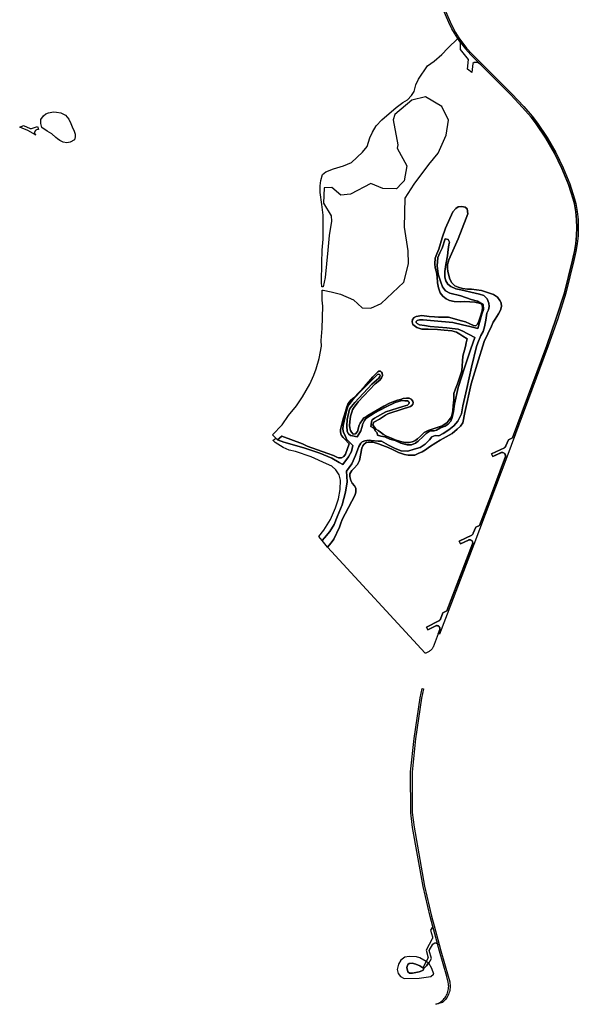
# Model space of a CAD drawing. Header units: metres. Extents: x 178255 to 187880, y 442506 to 446597.
# Tile 10 of 15: x 185495 to 185685, y 443480 to 443815. Entities that reach past the tile are written whole.
import ezdxf

# ---------------------------------------------------------------- set-up
doc = ezdxf.new("R2010")
doc.units = ezdxf.units.M

msp = doc.modelspace()

# ---------------------------------------------------------------- linework, layer by layer
at = {"layer": 'VLK_goot', "linetype": 'Continuous'}
for points in [[(185639.164, 443819.299), (185641.448, 443814.109), (185642.521, 443811.928), (185643.327, 443810.487), (185644.456, 443808.68), (185645.402, 443807.317), (185647.059, 443805.197), (185648.859, 443803.197), (185649.092, 443802.958), (185652.099, 443799.955), (185651.724, 443799.631), (185650.742, 443800.246), (185650.15, 443800.326), (185649.622, 443800.267), (185649.211, 443799.915), (185648.859, 443796.92), (185647.365, 443798.053), (185647.666, 443801.322), (185644.96, 443804.667), (185644.994, 443807.029), (185644.036, 443808.409), (185642.899, 443810.228), (185642.085, 443811.685), (185640.993, 443813.902), (185638.707, 443819.098)], [(185651.724, 443799.631), (185652.099, 443799.955), (185662.405, 443789.665), (185666.46, 443785.341), (185669.381, 443782.018), (185671.111, 443779.72), (185674.395, 443774.852), (185677.331, 443769.766), (185679.905, 443764.488), (185682.105, 443759.043), (185683.76, 443754.009), (185684.152, 443752.345), (185684.627, 443749.652), (185684.912, 443746.933), (185685.008, 443744.201), (185684.912, 443741.468), (185684.627, 443738.749), (185684.152, 443736.056), (185683.925, 443735.054), (185683.507, 443733.026), (185680.75, 443721.968), (185677.993, 443713.276), (185674.748, 443704.061), (185660.706, 443666.272), (185660.256, 443666.477), (185660.27, 443666.763), (185660.2, 443667.092), (185660.089, 443667.319), (185659.934, 443667.518), (185659.769, 443667.661), (185659.559, 443667.772), (185659.33, 443667.838), (185659.014, 443667.849), (185658.781, 443667.799), (185656.008, 443666.512), (185655.564, 443667.446), (185659.892, 443669.477), (185659.978, 443669.521), (185660.225, 443669.728), (185660.407, 443670.073), (185661.24, 443672.15), (185662.596, 443672.779), (185674.278, 443704.231), (185677.521, 443713.442), (185680.271, 443722.11), (185683.02, 443733.135), (185683.435, 443735.152), (185683.662, 443736.155), (185684.131, 443738.814), (185684.413, 443741.5), (185684.508, 443744.199), (185684.413, 443746.898), (185684.131, 443749.584), (185683.662, 443752.244), (185683.276, 443753.884), (185681.637, 443758.87), (185679.449, 443764.283), (185676.89, 443769.53), (185673.971, 443774.587), (185670.706, 443779.427), (185668.987, 443781.71), (185666.09, 443785.005), (185662.04, 443789.323), (185651.724, 443799.631)], [(185495.2, 443778.335), (185496.469, 443778.9), (185498.793, 443777.9), (185499.234, 443777.883), (185501.279, 443778.55), (185501.575, 443777.563), (185501.024, 443777.436), (185501, 443777.429), (185500.929, 443777.403), (185500.86, 443777.372), (185500.794, 443777.337), (185500.73, 443777.297), (185500.669, 443777.252), (185500.611, 443777.204), (185500.557, 443777.151), (185500.506, 443777.095), (185500.46, 443777.036), (185500.418, 443776.973), (185500.38, 443776.908), (185500.347, 443776.84), (185500.319, 443776.77), (185500.295, 443776.699), (185500.277, 443776.625), (185500.27, 443776.589), (185500.259, 443776.446), (185500.318, 443776.115), (185500.486, 443775.824), (185500.677, 443775.65), (185499.754, 443776.206), (185497.956, 443777.162), (185496.096, 443777.99), (185495.2, 443778.335)], [(185651.47, 443643.103), (185655.187, 443652.828), (185660.256, 443666.477), (185660.706, 443666.272), (185649.541, 443636.657), (185649.084, 443636.827), (185649.144, 443637.167), (185649.084, 443637.508), (185648.911, 443637.808), (185648.695, 443638), (185648.687, 443638.006), (185648.619, 443638.048), (185648.549, 443638.085), (185648.477, 443638.117), (185648.402, 443638.144), (185648.326, 443638.166), (185648.248, 443638.183), (185648.17, 443638.194), (185648.09, 443638.199), (185648.011, 443638.199), (185647.932, 443638.194), (185647.853, 443638.183), (185647.776, 443638.166), (185647.699, 443638.144), (185647.655, 443638.129), (185644.926, 443636.857), (185644.483, 443637.791), (185648.81, 443639.822), (185648.896, 443639.866), (185649.143, 443640.073), (185649.304, 443640.351), (185649.325, 443640.418), (185650.158, 443642.495), (185651.47, 443643.103)], [(185640.36, 443614.035), (185649.084, 443636.827), (185649.541, 443636.657), (185637.869, 443606.118), (185637.405, 443606.303), (185637.965, 443607.768), (185637.977, 443607.838), (185637.985, 443607.915), (185637.988, 443607.993), (185637.985, 443608.072), (185637.977, 443608.149), (185637.963, 443608.226), (185637.945, 443608.302), (185637.92, 443608.377), (185637.891, 443608.449), (185637.857, 443608.519), (185637.818, 443608.587), (185637.774, 443608.652), (185637.726, 443608.714), (185637.673, 443608.772), (185637.617, 443608.826), (185637.559, 443608.875), (185637.524, 443608.896), (185637.453, 443608.934), (185637.379, 443608.967), (185637.303, 443608.994), (185637.225, 443609.017), (185637.146, 443609.033), (185637.066, 443609.045), (185636.985, 443609.05), (185636.904, 443609.05), (185636.823, 443609.045), (185636.743, 443609.033), (185636.664, 443609.017), (185636.586, 443608.994), (185636.553, 443608.983), (185633.876, 443607.6), (185633.39, 443608.551), (185637.667, 443610.697), (185637.712, 443610.722), (185637.772, 443610.759), (185637.829, 443610.8), (185637.883, 443610.845), (185637.933, 443610.894), (185637.98, 443610.946), (185638.023, 443611.002), (185638.063, 443611.06), (185638.098, 443611.121), (185638.129, 443611.184), (185638.133, 443611.194), (185638.973, 443613.35), (185640.36, 443614.035)], [(185632.458, 443587.579), (185631.765, 443584.463), (185629.73, 443570.616), (185628.526, 443559.345), (185628.554, 443545.592), (185629.216, 443540.563), (185632.746, 443520.543), (185635.1, 443510.37), (185636.024, 443507.074), (185637.777, 443500.784), (185638.337, 443498.661), (185640.771, 443489.996), (185641.309, 443488.067), (185641.321, 443488.011), (185641.405, 443487.534), (185641.456, 443487.053), (185641.473, 443486.569), (185641.456, 443486.085), (185641.405, 443485.603), (185641.321, 443485.126), (185641.204, 443484.656), (185641.054, 443484.195), (185640.873, 443483.746), (185640.66, 443483.311), (185640.418, 443482.891), (185640.147, 443482.49), (185639.849, 443482.108), (185639.525, 443481.748), (185639.177, 443481.412), (185638.806, 443481.1), (185638.73, 443481.042), (185637.657, 443480.759), (185636.588, 443480.464), (185636.942, 443480.595), (185637.353, 443480.778), (185637.75, 443480.989), (185638.131, 443481.228), (185638.495, 443481.492), (185638.84, 443481.781), (185639.163, 443482.093), (185639.464, 443482.428), (185639.741, 443482.782), (185639.993, 443483.155), (185640.218, 443483.544), (185640.415, 443483.949), (185640.583, 443484.366), (185640.722, 443484.793), (185640.831, 443485.23), (185640.909, 443485.673), (185640.956, 443486.12), (185640.972, 443486.569), (185640.956, 443487.019), (185640.909, 443487.466), (185640.831, 443487.909), (185640.823, 443487.946), (185640.289, 443489.861), (185637.856, 443498.526), (185637.308, 443500.603), (185637.295, 443500.65), (185635.542, 443506.94), (185634.615, 443510.249), (185632.255, 443520.448), (185628.723, 443540.476), (185628.058, 443545.531), (185628.026, 443559.371), (185629.234, 443570.679), (185631.273, 443584.554), (185631.972, 443587.696), (185632.458, 443587.579)], [(185635.542, 443506.94), (185634.811, 443505.664), (185635.458, 443503.402), (185635.467, 443503.362), (185635.48, 443503.292), (185635.487, 443503.22), (185635.49, 443503.148), (185635.487, 443503.076), (185635.48, 443503.005), (185635.467, 443502.934), (185635.45, 443502.864), (185635.428, 443502.796), (185635.401, 443502.729), (185635.369, 443502.664), (185635.363, 443502.653), (185633.265, 443498.844), (185634.029, 443496.2), (185633.326, 443495.004), (185634.113, 443494.53), (185634.227, 443494.458), (185635.146, 443496.074), (185634.371, 443498.713), (185635.578, 443500.915), (185636.049, 443501.249), (185636.233, 443501.301), (185636.559, 443501.301), (185636.866, 443501.19), (185637.116, 443500.98), (185637.279, 443500.697), (185637.295, 443500.65), (185635.542, 443506.94)], [(185634.113, 443494.53), (185633.326, 443495.004), (185632.353, 443493.234), (185632.751, 443492.877), (185633.474, 443493.566), (185634.113, 443494.53)]]:
    msp.add_lwpolyline(points, dxfattribs=at)
at = {"layer": 'VLK_wadi', "linetype": 'Continuous'}
for points in [[(185649.122, 443636.96), (185640.36, 443614.035), (185638.973, 443613.35), (185638.133, 443611.194), (185638.129, 443611.184), (185638.098, 443611.121), (185638.063, 443611.06), (185638.023, 443611.002), (185637.98, 443610.946), (185637.933, 443610.894), (185637.883, 443610.845), (185637.829, 443610.8), (185637.772, 443610.759), (185637.712, 443610.722), (185637.667, 443610.697), (185633.39, 443608.551), (185633.876, 443607.6), (185636.553, 443608.983), (185636.586, 443608.994), (185636.664, 443609.017), (185636.743, 443609.033), (185636.823, 443609.045), (185636.904, 443609.05), (185636.985, 443609.05), (185637.066, 443609.045), (185637.146, 443609.033), (185637.225, 443609.017), (185637.303, 443608.994), (185637.379, 443608.967), (185637.453, 443608.934), (185637.524, 443608.896), (185637.559, 443608.875), (185637.617, 443608.826), (185637.673, 443608.772), (185637.726, 443608.714), (185637.774, 443608.652), (185637.818, 443608.587), (185637.857, 443608.519), (185637.891, 443608.449), (185637.92, 443608.377), (185637.945, 443608.302), (185637.963, 443608.226), (185637.977, 443608.149), (185637.985, 443608.072), (185637.988, 443607.993), (185637.985, 443607.915), (185637.977, 443607.838), (185637.965, 443607.768), (185637.405, 443606.303), (185635.646, 443601.702), (185635.631, 443601.674), (185635.496, 443601.44), (185635.345, 443601.216), (185635.179, 443601.003), (185634.998, 443600.803), (185634.804, 443600.615), (185634.597, 443600.441), (185634.378, 443600.283), (185634.149, 443600.139), (185633.911, 443600.013), (185633.664, 443599.903), (185633.41, 443599.81), (185633.15, 443599.736), (185632.978, 443599.697), (185599.769, 443635.74), (185601.029, 443637.211), (185601.912, 443638.444), (185603.818, 443642.495), (185604.349, 443643.832), (185604.673, 443644.799), (185604.965, 443645.584), (185605.841, 443647.059), (185609.149, 443653.468), (185609.404, 443654.536), (185609.387, 443655.709), (185608.911, 443656.472), (185608.124, 443657.441), (185607.719, 443658.295), (185607.331, 443659.704), (185607.403, 443660.643), (185608.072, 443661.706), (185608.839, 443662.506), (185609.956, 443663.817), (185610.607, 443665.073), (185611.403, 443669.277), (185611.787, 443670.132), (185612.135, 443670.573), (185612.901, 443671.2), (185613.61, 443671.384), (185615.297, 443671.314), (185617.141, 443670.838), (185618.63, 443670.275), (185620.44, 443669.547), (185622.119, 443668.719), (185623.877, 443667.87), (185625.9, 443667.15), (185627.151, 443666.933), (185628.555, 443666.907), (185629.415, 443666.978), (185630.643, 443667.479), (185631.924, 443668.121), (185633.032, 443668.725), (185634.489, 443669.749), (185636.617, 443671.089), (185638.073, 443672.042), (185642.091, 443674.34), (185643.836, 443675.805), (185644.989, 443676.752), (185645.74, 443677.926), (185646.498, 443681.403), (185648.641, 443691.141), (185650.679, 443697.837), (185653.011, 443705.521), (185655.557, 443710.716), (185656.098, 443712.074), (185656.808, 443713.167), (185657.919, 443714.903), (185658.621, 443716.168), (185658.918, 443717.407), (185658.761, 443718.693), (185658.366, 443719.516), (185657.54, 443720.546), (185656.236, 443721.45), (185652.15, 443722.912), (185650.435, 443723.104), (185648.75, 443723.355), (185647.325, 443723.352), (185645.71, 443723.512), (185644.128, 443723.944), (185643.104, 443724.472), (185642.034, 443725.444), (185641.401, 443726.704), (185640.704, 443729.279), (185640.545, 443730.463), (185640.58, 443731.706), (185641.053, 443733.287), (185644.238, 443740.415), (185646.936, 443747.458), (185647.488, 443748.917), (185647.295, 443750.546), (185646.575, 443751.16), (185645.394, 443751.326), (185644.15, 443751.249), (185643.387, 443750.742), (185642.413, 443749.551), (185639.873, 443744.033), (185638.785, 443740.704), (185637.566, 443736.846), (185636.881, 443735.267), (185636.399, 443733.797), (185636.226, 443731.93), (185636.362, 443730.564), (185636.86, 443729.073), (185637.085, 443727.544), (185637.152, 443725.482), (185637.517, 443723.811), (185638.093, 443722.086), (185638.979, 443720.893), (185640.091, 443720.062), (185641.237, 443719.493), (185642.879, 443719.1), (185644.859, 443719.047), (185646.436, 443719.079), (185649.85, 443718.919), (185651.744, 443718.432), (185652.313, 443717.839), (185652.459, 443716.977), (185652.316, 443715.95), (185651.546, 443713.469), (185651.09, 443712.1), (185650.691, 443711.273), (185650.162, 443710.912), (185649.354, 443711.012), (185648.178, 443711.541), (185646.7, 443712.174), (185644.918, 443712.72), (185642.993, 443713.197), (185640.918, 443713.747), (185639.332, 443713.795), (185637.472, 443713.807), (185636.1, 443713.934), (185634.312, 443714.065), (185631.85, 443714.357), (185629.947, 443714.065), (185629.184, 443713.67), (185628.621, 443712.979), (185628.561, 443712.191), (185628.814, 443711.33), (185630.157, 443710.344), (185631.848, 443709.779), (185633.949, 443709.734), (185637.181, 443709.566), (185639.452, 443709.368), (185642.016, 443709.126), (185643.599, 443708.744), (185644.783, 443708.043), (185645.755, 443707.324), (185647.26, 443706.418), (185646.932, 443705.108), (185646.634, 443703.798), (185645.799, 443700.614), (185645.377, 443695.566), (185643.951, 443691.146), (185643.235, 443689.517), (185642.732, 443687.896), (185642.676, 443685.724), (185642.501, 443683.695), (185642.381, 443682.049), (185641.998, 443680.406), (185641.604, 443679.471), (185640.475, 443677.989), (185638.978, 443677.026), (185638.714, 443676.877), (185634.037, 443675.334), (185632.635, 443674.674), (185631.419, 443673.445), (185630.367, 443672.497), (185629.409, 443671.81), (185628.596, 443671.416), (185627.563, 443671.256), (185626.108, 443671.222), (185624.596, 443671.553), (185622.804, 443672.19), (185621.507, 443672.7), (185619.887, 443673.365), (185618.823, 443673.964), (185617.781, 443674.744), (185617.02, 443675.329), (185616.196, 443675.783), (185615.238, 443677.238), (185615.564, 443678.181), (185617.399, 443679.14), (185618.514, 443679.834), (185619.456, 443680.48), (185620.335, 443680.925), (185621.345, 443681.277), (185627.969, 443683.52), (185628.398, 443683.849), (185628.746, 443684.274), (185628.867, 443684.672), (185628.753, 443685.295), (185628.25, 443685.902), (185627.506, 443686.259), (185626.597, 443686.3), (185625.534, 443686.145), (185624.586, 443685.873), (185623.613, 443685.657), (185620.847, 443684.577), (185618.896, 443683.635), (185613.477, 443680.378), (185612.984, 443680.08), (185612.14, 443679.615), (185611.707, 443678.902), (185610.851, 443677.801), (185610.494, 443677.108), (185609.939, 443674.987), (185609.26, 443674.177), (185608.475, 443674.092), (185607.887, 443674.729), (185607.646, 443675.328), (185607.353, 443676.18), (185607.271, 443677.03), (185607.352, 443678.302), (185607.566, 443680.235), (185608.046, 443681.528), (185608.317, 443682.283), (185608.598, 443682.941), (185610.26, 443685.1), (185615.998, 443691.112), (185617.61, 443692.458), (185618.184, 443693.159), (185618.492, 443693.989), (185618.344, 443694.758), (185618.177, 443695.175), (185617.766, 443695.422), (185617.266, 443695.443), (185616.849, 443695.241), (185615.198, 443693.562), (185612.326, 443690.301), (185608.744, 443686.426), (185607.749, 443685.579), (185607.12, 443684.909), (185606.697, 443684.211), (185606.324, 443683.402), (185606.143, 443682.56), (185605.841, 443681.377), (185605.496, 443680.345), (185605.075, 443679.334), (185604.239, 443675.68), (185604.251, 443674.937), (185604.364, 443674.204), (185604.589, 443673.61), (185605.067, 443672.927), (185605.516, 443672.442), (185607.204, 443670.77), (185605.912, 443667.264), (185605.296, 443666.473), (185604.543, 443666.016), (185603.553, 443666.058), (185602.929, 443666.257), (185601.793, 443666.786), (185599.901, 443667.475), (185592.867, 443670.011), (185591.289, 443670.753), (185584.323, 443673.368), (185582.829, 443672.15), (185582.243, 443672.757), (185582.159, 443672.843), (185581.089, 443673.898), (185584.399, 443677.268), (185586.564, 443680.375), (185589.231, 443683.69), (185591.276, 443686.737), (185593.784, 443691.073), (185595.14, 443694.111), (185595.984, 443696.27), (185596.96, 443699.789), (185597.737, 443703.898), (185597.581, 443705.849), (185597.978, 443709.959), (185598.211, 443717.499), (185597.935, 443719.57), (185597.984, 443722.444), (185597.945, 443722.999), (185598.283, 443723.004), (185600.977, 443722.415), (185604.205, 443721.569), (185608.625, 443719.687), (185611.579, 443716.998), (185614.456, 443716.822), (185618.015, 443718.422), (185625.684, 443725.693), (185627.26, 443731.916), (185627.185, 443736.299), (185626.004, 443744.327), (185626.131, 443754.189), (185629.221, 443758.923), (185629.286, 443759.01), (185634.165, 443765.595), (185637.427, 443769.526), (185640.056, 443775.644), (185640.851, 443780.709), (185638.683, 443785.289), (185633.051, 443788.63), (185633.055, 443788.621), (185628.417, 443787.472), (185622.691, 443782.567), (185622.14, 443780.833), (185623.686, 443772.301), (185623.493, 443771.169), (185626.705, 443765.192), (185625.788, 443760.114), (185625.013, 443759.284), (185623.202, 443757.343), (185618.57, 443757.539), (185614.463, 443759.206), (185607.657, 443755.619), (185604.314, 443755.262), (185601.251, 443757.804), (185598.698, 443757.693), (185598.411, 443752.531), (185601.08, 443748.238), (185601.119, 443746.354), (185600.396, 443741.54), (185599.862, 443736.606), (185598.99, 443727.246), (185598.305, 443724.122), (185597.871, 443724.057), (185597.757, 443725.676), (185597.857, 443732.202), (185597.965, 443736.572), (185598.292, 443740.342), (185598.266, 443748.474), (185597.912, 443752.115), (185597.31, 443756.176), (185597.343, 443758.397), (185597.497, 443760.247), (185598.13, 443762.206), (185599.252, 443763.184), (185601.854, 443764.149), (185605.266, 443765.154), (185607.909, 443766.309), (185611.726, 443769.833), (185613.239, 443771.76), (185614.185, 443774.749), (185615.058, 443776.638), (185616.362, 443778.766), (185618.266, 443780.783), (185623.144, 443785.015), (185625.417, 443786.671), (185626.999, 443787.658), (185628.312, 443789.116), (185629.234, 443790.465), (185629.818, 443792.694), (185630.712, 443794.573), (185633.82, 443799.118), (185636.043, 443800.724), (185638.628, 443803.04), (185640.652, 443805.197), (185644.036, 443808.409), (185644.994, 443807.029), (185646.678, 443804.873), (185648.508, 443802.841), (185648.739, 443802.604), (185662.04, 443789.323), (185666.09, 443785.005), (185668.987, 443781.71), (185670.706, 443779.427), (185673.971, 443774.587), (185676.89, 443769.53), (185679.449, 443764.283), (185681.637, 443758.87), (185683.276, 443753.884), (185683.662, 443752.244), (185684.131, 443749.584), (185684.413, 443746.898), (185684.508, 443744.199), (185684.413, 443741.5), (185684.131, 443738.814), (185683.662, 443736.155), (185683.435, 443735.152), (185683.02, 443733.135), (185680.271, 443722.11), (185677.521, 443713.442), (185674.278, 443704.231), (185662.596, 443672.779), (185661.24, 443672.15), (185660.407, 443670.073), (185660.386, 443670.006), (185660.225, 443669.728), (185659.978, 443669.521), (185659.892, 443669.477), (185655.564, 443667.446), (185656.008, 443666.512), (185658.737, 443667.784), (185658.781, 443667.799), (185658.858, 443667.821), (185658.935, 443667.838), (185659.014, 443667.849), (185659.093, 443667.854), (185659.172, 443667.854), (185659.252, 443667.849), (185659.33, 443667.838), (185659.408, 443667.821), (185659.484, 443667.799), (185659.559, 443667.772), (185659.631, 443667.74), (185659.701, 443667.703), (185659.769, 443667.661), (185659.777, 443667.655), (185659.809, 443667.631), (185659.873, 443667.577), (185659.934, 443667.518), (185659.99, 443667.456), (185660.042, 443667.389), (185660.089, 443667.319), (185660.132, 443667.246), (185660.169, 443667.17), (185660.2, 443667.092), (185660.226, 443667.012), (185660.247, 443666.93), (185660.261, 443666.847), (185660.27, 443666.763), (185660.273, 443666.679), (185660.27, 443666.595), (185660.261, 443666.511), (185660.256, 443666.477), (185655.187, 443652.828), (185651.47, 443643.103), (185650.158, 443642.495), (185649.325, 443640.418), (185649.304, 443640.351), (185649.143, 443640.073), (185648.896, 443639.866), (185648.81, 443639.822), (185644.483, 443637.791), (185644.926, 443636.857), (185647.655, 443638.129), (185647.699, 443638.144), (185647.776, 443638.166), (185647.853, 443638.183), (185647.932, 443638.194), (185648.011, 443638.199), (185648.09, 443638.199), (185648.17, 443638.194), (185648.248, 443638.183), (185648.326, 443638.166), (185648.402, 443638.144), (185648.477, 443638.117), (185648.549, 443638.085), (185648.619, 443638.048), (185648.687, 443638.006), (185648.695, 443638), (185648.911, 443637.808), (185649.084, 443637.508), (185649.144, 443637.167), (185649.122, 443636.96)], [(185506.128, 443776.049), (185504.531, 443776.989), (185502.746, 443778.163), (185502.417, 443779.619), (185502.417, 443780.981), (185503.263, 443782.202), (185504.061, 443782.813), (185504.954, 443783.142), (185506.739, 443783.565), (185507.678, 443783.471), (185509.134, 443783.142), (185510.731, 443782.343), (185511.859, 443781.028), (185512.61, 443779.619), (185513.033, 443778.398), (185513.738, 443776.942), (185514.066, 443775.908), (185514.066, 443775.016), (185513.785, 443774.076), (185512.375, 443773.231), (185511.201, 443772.996), (185509.933, 443773.231), (185508.853, 443773.841), (185508.007, 443774.405), (185507.49, 443774.828), (185506.128, 443776.049)], [(185597.928, 443637.996), (185598.813, 443638.877), (185600.596, 443641.029), (185602.04, 443643.422), (185603.116, 443646.001), (185604.767, 443650.105), (185605.951, 443654.367), (185606.456, 443657.917), (185606.274, 443661.497), (185608.058, 443663.986), (185609.284, 443666.793), (185610.386, 443669.92), (185611.104, 443670.959), (185611.591, 443671.433), (185612.422, 443671.802), (185613.183, 443671.915), (185614.043, 443671.993), (185614.612, 443671.941), (185617.009, 443671.639), (185618.113, 443671.688), (185620.511, 443670.353), (185622.73, 443669.159), (185624.838, 443668.375), (185627.087, 443668.323), (185629.23, 443669.008), (185631.221, 443669.564), (185632.993, 443670.63), (185634.416, 443672.129), (185635.217, 443673.118), (185636.394, 443673.602), (185637.659, 443673.464), (185639.141, 443674.311), (185641.043, 443675.518), (185642.713, 443676.875), (185644.109, 443678.513), (185645.26, 443681.01), (185645.818, 443683.701), (185647.089, 443689.619), (185648.762, 443696.797), (185650.425, 443703.785), (185650.907, 443705.105), (185651.942, 443707.623), (185652.734, 443708.989), (185653.187, 443710.501), (185653.531, 443712.741), (185653.935, 443715.191), (185654.512, 443716.242), (185654.748, 443717.418), (185654.621, 443718.61), (185653.981, 443720.032), (185652.85, 443721.104), (185651.396, 443721.666), (185649.957, 443721.979), (185645.118, 443723.037), (185643.348, 443723.452), (185641.679, 443724.174), (185640.689, 443725.04), (185639.978, 443726.147), (185639.605, 443727.408), (185639.658, 443729.298), (185639.992, 443731.698), (185640.507, 443734.597), (185640.761, 443736.827), (185641.044, 443738.357), (185641.216, 443739.247), (185640.773, 443740.195), (185639.756, 443740.426), (185638.702, 443737.251), (185637.939, 443735.632), (185637.226, 443734.113), (185637.086, 443731.252), (185637.438, 443728.41), (185638.271, 443725.67), (185638.816, 443724.062), (185639.907, 443722.761), (185641.395, 443721.944), (185645.07, 443721.092), (185648.623, 443719.821), (185650.751, 443719.287), (185652.63, 443718.153), (185652.754, 443716.445), (185652.234, 443714.814), (185650.842, 443709.953), (185649.067, 443710.382), (185648.121, 443710.61), (185645.666, 443711.224), (185642.367, 443711.991), (185636, 443712.604), (185632.318, 443712.911), (185631.091, 443712.911), (185630.247, 443712.681), (185629.94, 443712.374), (185629.94, 443711.991), (185630.247, 443711.607), (185631.091, 443711.147), (185632.778, 443710.917), (185634.62, 443710.61), (185640.296, 443710.226), (185642.137, 443709.996), (185644.132, 443709.689), (185645.743, 443709.076), (185647.262, 443708.267), (185647.94, 443707.909), (185649.878, 443706.884), (185648.483, 443703.099), (185646.391, 443696.631), (185644.189, 443689.874), (185642.959, 443684.306), (185642.555, 443681.796), (185642.201, 443679.686), (185641.664, 443678.48), (185640.813, 443677.472), (185639.715, 443676.74), (185638.172, 443676.253), (185636.813, 443675.375), (185635.992, 443675.207), (185634.692, 443675.169), (185633.367, 443674.343), (185632.268, 443673.233), (185630.585, 443671.656), (185629.664, 443670.967), (185628.319, 443670.433), (185626.872, 443670.462), (185624.73, 443670.973), (185622.724, 443671.88), (185620.967, 443672.421), (185619.286, 443673.166), (185617.956, 443673.438), (185616.807, 443673.7), (185616.709, 443674.489), (185616.149, 443675.052), (185615.549, 443676.054), (185614.556, 443676.668), (185614.624, 443677.221), (185614.756, 443678.292), (185614.945, 443678.988), (185615.765, 443679.549), (185619.649, 443681.62), (185625.431, 443683.432), (185626.984, 443683.95), (185627.405, 443684.346), (185627.545, 443684.683), (185627.502, 443684.986), (185627.329, 443685.158), (185626.984, 443685.417), (185626.769, 443685.417), (185626.035, 443685.417), (185624.993, 443685.45), (185622.799, 443684.813), (185619.692, 443683.303), (185615.636, 443681.231), (185612.788, 443679.376), (185612.313, 443678.686), (185611.709, 443677.348), (185611.657, 443677.14), (185611.45, 443676.312), (185611.117, 443675.231), (185610.377, 443674.062), (185609.919, 443673.204), (185608.257, 443673.522), (185607.653, 443673.637), (185606.919, 443674.241), (185606.488, 443675.018), (185606.358, 443676.873), (185606.445, 443679.074), (185607.308, 443682.569), (185607.955, 443683.518), (185609.034, 443684.77), (185614.902, 443691.07), (185617.189, 443693.141), (185617.621, 443693.702), (185617.664, 443694.133), (185617.491, 443694.349), (185617.146, 443694.479), (185616.758, 443694.349), (185616.326, 443693.831), (185610.716, 443688.265), (185608.3, 443685.633), (185607.092, 443684.036), (185606.617, 443683.087), (185606.272, 443681.922), (185606.186, 443681.404), (185605.107, 443676.959), (185605.021, 443675.794), (185605.279, 443674.672), (185605.797, 443673.637), (185606.272, 443672.429), (185607.385, 443671.243), (185608.369, 443670.195), (185607.907, 443668.185), (185606.932, 443666.367), (185605.038, 443663.77), (185603.8, 443664.457), (185601.235, 443665.881), (185597.223, 443667.564), (185591.73, 443669.414), (185584.989, 443671.342), (185582.829, 443672.15), (185584.323, 443673.368), (185591.289, 443670.753), (185592.867, 443670.011), (185599.901, 443667.475), (185601.793, 443666.786), (185602.929, 443666.257), (185603.553, 443666.058), (185604.543, 443666.016), (185605.296, 443666.473), (185605.912, 443667.264), (185607.204, 443670.77), (185605.516, 443672.442), (185605.067, 443672.927), (185604.589, 443673.61), (185604.364, 443674.204), (185604.251, 443674.937), (185604.239, 443675.68), (185605.075, 443679.334), (185605.496, 443680.345), (185605.841, 443681.377), (185606.143, 443682.56), (185606.324, 443683.402), (185606.697, 443684.211), (185607.12, 443684.909), (185607.749, 443685.579), (185608.744, 443686.426), (185612.326, 443690.301), (185615.198, 443693.562), (185616.849, 443695.241), (185617.266, 443695.443), (185617.766, 443695.422), (185618.177, 443695.175), (185618.344, 443694.758), (185618.492, 443693.989), (185618.184, 443693.159), (185617.61, 443692.458), (185615.998, 443691.112), (185610.26, 443685.1), (185608.598, 443682.941), (185608.317, 443682.283), (185608.046, 443681.528), (185607.566, 443680.235), (185607.352, 443678.302), (185607.271, 443677.03), (185607.353, 443676.18), (185607.646, 443675.328), (185607.887, 443674.729), (185608.475, 443674.092), (185609.26, 443674.177), (185609.939, 443674.987), (185610.494, 443677.108), (185610.851, 443677.801), (185611.707, 443678.902), (185612.14, 443679.615), (185612.984, 443680.08), (185613.477, 443680.378), (185618.896, 443683.635), (185620.847, 443684.577), (185623.613, 443685.657), (185624.586, 443685.873), (185625.534, 443686.145), (185626.597, 443686.3), (185627.506, 443686.259), (185628.25, 443685.902), (185628.753, 443685.295), (185628.867, 443684.672), (185628.746, 443684.274), (185628.398, 443683.849), (185627.969, 443683.52), (185621.345, 443681.277), (185620.335, 443680.925), (185619.456, 443680.48), (185618.514, 443679.834), (185617.399, 443679.14), (185615.564, 443678.181), (185615.238, 443677.238), (185616.196, 443675.783), (185617.02, 443675.329), (185617.781, 443674.744), (185618.823, 443673.964), (185619.887, 443673.365), (185621.507, 443672.7), (185622.804, 443672.19), (185624.596, 443671.553), (185626.108, 443671.222), (185627.563, 443671.256), (185628.596, 443671.416), (185629.409, 443671.81), (185630.367, 443672.497), (185631.419, 443673.445), (185632.635, 443674.674), (185634.037, 443675.334), (185638.714, 443676.877), (185638.978, 443677.026), (185640.475, 443677.989), (185641.604, 443679.471), (185641.998, 443680.406), (185642.381, 443682.049), (185642.501, 443683.695), (185642.676, 443685.724), (185642.732, 443687.896), (185643.235, 443689.517), (185643.951, 443691.146), (185645.377, 443695.566), (185645.799, 443700.614), (185646.634, 443703.798), (185646.932, 443705.108), (185647.26, 443706.418), (185645.755, 443707.324), (185644.783, 443708.043), (185643.599, 443708.744), (185642.016, 443709.126), (185639.452, 443709.368), (185637.181, 443709.566), (185633.949, 443709.734), (185631.848, 443709.779), (185630.157, 443710.344), (185628.814, 443711.33), (185628.561, 443712.191), (185628.621, 443712.979), (185629.184, 443713.67), (185629.947, 443714.065), (185631.85, 443714.357), (185634.312, 443714.065), (185636.1, 443713.934), (185637.472, 443713.807), (185639.332, 443713.795), (185640.918, 443713.747), (185642.993, 443713.197), (185644.918, 443712.72), (185646.7, 443712.174), (185648.178, 443711.541), (185649.354, 443711.012), (185650.162, 443710.912), (185650.691, 443711.273), (185651.09, 443712.1), (185651.546, 443713.469), (185652.316, 443715.95), (185652.459, 443716.977), (185652.313, 443717.839), (185651.744, 443718.432), (185649.85, 443718.919), (185646.436, 443719.079), (185644.859, 443719.047), (185642.879, 443719.1), (185641.237, 443719.493), (185640.091, 443720.062), (185638.979, 443720.893), (185638.093, 443722.086), (185637.517, 443723.811), (185637.152, 443725.482), (185637.085, 443727.544), (185636.86, 443729.073), (185636.362, 443730.564), (185636.226, 443731.93), (185636.399, 443733.797), (185636.881, 443735.267), (185637.566, 443736.846), (185638.785, 443740.704), (185639.873, 443744.033), (185642.413, 443749.551), (185643.387, 443750.742), (185644.15, 443751.249), (185645.394, 443751.326), (185646.575, 443751.16), (185647.295, 443750.546), (185647.488, 443748.917), (185646.936, 443747.458), (185644.238, 443740.415), (185641.053, 443733.287), (185640.58, 443731.706), (185640.545, 443730.463), (185640.704, 443729.279), (185641.401, 443726.704), (185642.034, 443725.444), (185643.104, 443724.472), (185644.128, 443723.944), (185645.71, 443723.512), (185647.325, 443723.352), (185648.75, 443723.355), (185650.435, 443723.104), (185652.15, 443722.912), (185656.236, 443721.45), (185657.54, 443720.546), (185658.366, 443719.516), (185658.761, 443718.693), (185658.918, 443717.407), (185658.621, 443716.168), (185657.919, 443714.903), (185656.808, 443713.167), (185656.098, 443712.074), (185655.557, 443710.716), (185653.011, 443705.521), (185650.679, 443697.837), (185648.641, 443691.141), (185646.498, 443681.403), (185645.74, 443677.926), (185644.989, 443676.752), (185643.836, 443675.805), (185642.091, 443674.34), (185638.073, 443672.042), (185636.617, 443671.089), (185634.489, 443669.749), (185633.032, 443668.725), (185631.924, 443668.121), (185630.643, 443667.479), (185629.415, 443666.978), (185628.555, 443666.907), (185627.151, 443666.933), (185625.9, 443667.15), (185623.877, 443667.87), (185622.119, 443668.719), (185620.44, 443669.547), (185618.63, 443670.275), (185617.141, 443670.838), (185615.297, 443671.314), (185613.61, 443671.384), (185612.901, 443671.2), (185612.135, 443670.573), (185611.787, 443670.132), (185611.403, 443669.277), (185610.607, 443665.073), (185609.956, 443663.817), (185608.839, 443662.506), (185608.072, 443661.706), (185607.403, 443660.643), (185607.331, 443659.704), (185607.719, 443658.295), (185608.124, 443657.441), (185608.911, 443656.472), (185609.387, 443655.709), (185609.404, 443654.536), (185609.149, 443653.468), (185605.841, 443647.059), (185604.965, 443645.584), (185604.673, 443644.799), (185604.349, 443643.832), (185603.818, 443642.495), (185601.912, 443638.444), (185601.029, 443637.211), (185599.769, 443635.74), (185597.928, 443637.996)], [(185633.326, 443495.004), (185631.171, 443496.26), (185629.988, 443496.582), (185627.548, 443496.692), (185626.007, 443496.466), (185624.665, 443495.438), (185623.866, 443494.104), (185623.509, 443492.279), (185623.769, 443490.88), (185624.607, 443489.888), (185625.851, 443489.226), (185630.962, 443489.299), (185634.862, 443489.941), (185635.827, 443490.651), (185635.903, 443490.707), (185635.267, 443492.572), (185634.227, 443494.458), (185634.113, 443494.53), (185633.474, 443493.566), (185632.751, 443492.877), (185632.353, 443493.234), (185633.326, 443495.004)], [(185632.283, 443492.058), (185632.48, 443492.638), (185631.146, 443493.515), (185629.798, 443494.091), (185628.515, 443494.393), (185627.569, 443494.291), (185627.08, 443493.929), (185626.73, 443492.944), (185627.045, 443491.495), (185627.611, 443491.037), (185628.62, 443491.068), (185630.887, 443491.52), (185631.868, 443491.843), (185632.283, 443492.058)], [(185632.283, 443492.058), (185631.868, 443491.843), (185630.887, 443491.52), (185628.62, 443491.068), (185627.611, 443491.037), (185627.045, 443491.495), (185626.73, 443492.944), (185627.08, 443493.929), (185627.569, 443494.291), (185628.515, 443494.393), (185629.798, 443494.091), (185631.146, 443493.515), (185632.48, 443492.638), (185632.283, 443492.058)]]:
    msp.add_lwpolyline(points, dxfattribs=at)
at = {"layer": 'VLK_watergang', "linetype": 'Continuous'}
msp.add_lwpolyline([(185582.829, 443672.15), (185584.989, 443671.342), (185591.73, 443669.414), (185597.223, 443667.564), (185601.235, 443665.881), (185603.8, 443664.457), (185605.038, 443663.77), (185606.932, 443666.367), (185607.907, 443668.185), (185608.369, 443670.195), (185607.385, 443671.243), (185606.272, 443672.429), (185605.797, 443673.637), (185605.279, 443674.672), (185605.021, 443675.794), (185605.107, 443676.959), (185606.186, 443681.404), (185606.272, 443681.922), (185606.617, 443683.087), (185607.092, 443684.036), (185608.3, 443685.633), (185610.716, 443688.265), (185616.326, 443693.831), (185616.758, 443694.349), (185617.146, 443694.479), (185617.491, 443694.349), (185617.664, 443694.133), (185617.621, 443693.702), (185617.189, 443693.141), (185614.902, 443691.07), (185609.034, 443684.77), (185607.955, 443683.518), (185607.308, 443682.569), (185606.445, 443679.074), (185606.358, 443676.873), (185606.488, 443675.018), (185606.919, 443674.241), (185607.653, 443673.637), (185608.257, 443673.522), (185609.919, 443673.204), (185610.377, 443674.062), (185611.117, 443675.231), (185611.45, 443676.312), (185611.657, 443677.14), (185611.709, 443677.348), (185612.313, 443678.686), (185612.788, 443679.376), (185615.636, 443681.231), (185619.692, 443683.303), (185622.799, 443684.813), (185624.993, 443685.45), (185626.035, 443685.417), (185626.769, 443685.417), (185626.984, 443685.417), (185627.329, 443685.158), (185627.502, 443684.986), (185627.545, 443684.683), (185627.405, 443684.346), (185626.984, 443683.95), (185625.431, 443683.432), (185619.649, 443681.62), (185615.765, 443679.549), (185614.945, 443678.988), (185614.756, 443678.292), (185614.624, 443677.221), (185614.556, 443676.668), (185615.549, 443676.054), (185616.149, 443675.052), (185616.709, 443674.489), (185616.807, 443673.7), (185617.956, 443673.438), (185619.286, 443673.166), (185620.967, 443672.421), (185622.724, 443671.88), (185624.73, 443670.973), (185626.872, 443670.462), (185628.319, 443670.433), (185629.664, 443670.967), (185630.585, 443671.656), (185632.268, 443673.233), (185633.367, 443674.343), (185634.692, 443675.169), (185635.992, 443675.207), (185636.813, 443675.375), (185638.172, 443676.253), (185639.715, 443676.74), (185640.813, 443677.472), (185641.664, 443678.48), (185642.201, 443679.686), (185642.555, 443681.796), (185642.959, 443684.306), (185644.189, 443689.874), (185646.391, 443696.631), (185648.483, 443703.099), (185649.878, 443706.884), (185647.94, 443707.909), (185647.262, 443708.267), (185645.743, 443709.076), (185644.132, 443709.689), (185642.137, 443709.996), (185640.296, 443710.226), (185634.62, 443710.61), (185632.778, 443710.917), (185631.091, 443711.147), (185630.247, 443711.607), (185629.94, 443711.991), (185629.94, 443712.374), (185630.247, 443712.681), (185631.091, 443712.911), (185632.318, 443712.911), (185636, 443712.604), (185642.367, 443711.991), (185645.666, 443711.224), (185648.121, 443710.61), (185649.067, 443710.382), (185650.842, 443709.953), (185652.234, 443714.814), (185652.754, 443716.445), (185652.63, 443718.153), (185650.751, 443719.287), (185648.623, 443719.821), (185645.07, 443721.092), (185641.395, 443721.944), (185639.907, 443722.761), (185638.816, 443724.062), (185638.271, 443725.67), (185637.438, 443728.41), (185637.086, 443731.252), (185637.226, 443734.113), (185637.939, 443735.632), (185638.702, 443737.251), (185639.756, 443740.426), (185640.773, 443740.195), (185641.216, 443739.247), (185641.044, 443738.357), (185640.761, 443736.827), (185640.507, 443734.597), (185639.992, 443731.698), (185639.658, 443729.298), (185639.605, 443727.408), (185639.978, 443726.147), (185640.689, 443725.04), (185641.679, 443724.174), (185643.348, 443723.452), (185645.118, 443723.037), (185649.957, 443721.979), (185651.396, 443721.666), (185652.85, 443721.104), (185653.981, 443720.032), (185654.621, 443718.61), (185654.748, 443717.418), (185654.512, 443716.242), (185653.935, 443715.191), (185653.531, 443712.741), (185653.187, 443710.501), (185652.734, 443708.989), (185651.942, 443707.623), (185650.907, 443705.105), (185650.425, 443703.785), (185648.762, 443696.797), (185647.089, 443689.619), (185645.818, 443683.701), (185645.26, 443681.01), (185644.109, 443678.513), (185642.713, 443676.875), (185641.043, 443675.518), (185639.141, 443674.311), (185637.659, 443673.464), (185636.394, 443673.602), (185635.217, 443673.118), (185634.416, 443672.129), (185632.993, 443670.63), (185631.221, 443669.564), (185629.23, 443669.008), (185627.087, 443668.323), (185624.838, 443668.375), (185622.73, 443669.159), (185620.511, 443670.353), (185618.113, 443671.688), (185617.009, 443671.639), (185614.612, 443671.941), (185614.043, 443671.993), (185613.183, 443671.915), (185612.422, 443671.802), (185611.591, 443671.433), (185611.104, 443670.959), (185610.386, 443669.92), (185609.284, 443666.793), (185608.058, 443663.986), (185606.274, 443661.497), (185606.456, 443657.917), (185605.951, 443654.367), (185604.767, 443650.105), (185603.116, 443646.001), (185602.04, 443643.422), (185600.596, 443641.029), (185598.813, 443638.877), (185597.928, 443637.996), (185596.839, 443639.331), (185598.587, 443641.482), (185600.798, 443645.11), (185602.501, 443649.002), (185603.492, 443652.067), (185604.078, 443655.234), (185604.248, 443658.45), (185603.705, 443660.303), (185602.664, 443661.929), (185602.615, 443661.971), (185601.209, 443663.199), (185599.457, 443664.01), (185594.291, 443666.393), (185588.883, 443668.159), (185586.725, 443668.624), (185584.736, 443669.582), (185582.038, 443671.277), (185581.375, 443671.903), (185581.319, 443671.957), (185581.364, 443671.996), (185581.652, 443672.245), (185582.243, 443672.757), (185582.829, 443672.15)], dxfattribs=at)

doc.saveas('drawing.dxf')
